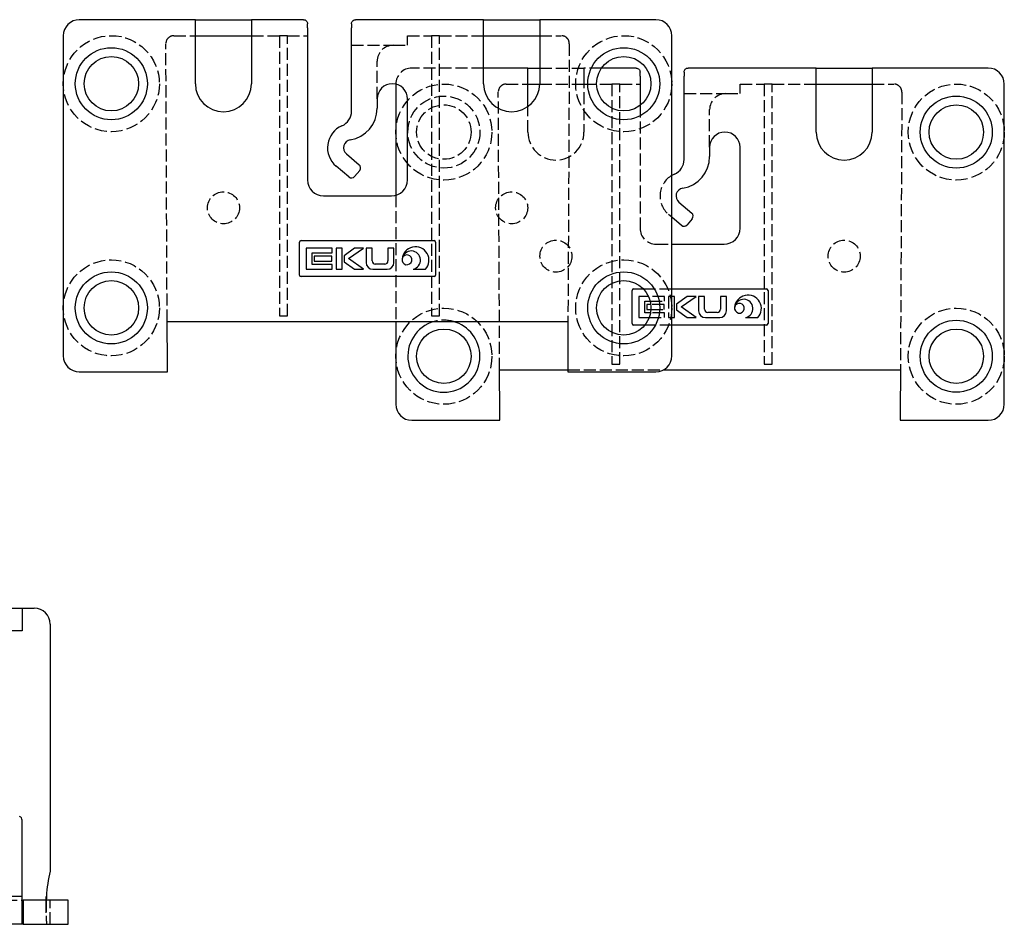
# Model space of a CAD drawing. Header units: millimetres. Extents: x -168 to 186, y -85 to 278.
# Tile 12 of 44: x -85 to 38, y -85 to 28. Entities that reach past the tile are written whole.
import ezdxf

# ---------------------------------------------------------------- set-up
doc = ezdxf.new("R2010")
doc.units = ezdxf.units.MM
doc.header["$LTSCALE"] = 10
doc.linetypes.add('ALLCAD_Strich', pattern=[0.2, 0.15, -0.05])
doc.layers.add('BESCH_KONT_sich_schn_grun_2d', color=10, linetype='Continuous')

msp = doc.modelspace()

# ---------------------------------------------------------------- linework, layer by layer
at = {"layer": 'BESCH_KONT_sich_schn_grun_2d', "linetype": 'Continuous'}
for p, q in [((-63.03, 28.04), (-77.53, 28.04)), ((-63.03, 28.04), (-56.03, 28.04)), ((-63.03, 27.04), (-63.03, 28.04)), ((-56.03, 28.04), (-56.03, 27.04)), ((-49.53, 28.04), (-56.03, 28.04)), ((-49.03, 27.04), (-49.03, 27.54)), ((-43.53, 27.54), (-43.53, 27.04)), ((-27.03, 28.04), (-43.03, 28.04)), ((-27.03, 27.04), (-27.03, 28.04)), ((-27.03, 28.04), (-20.03, 28.04)), ((-20.03, 28.04), (-20.03, 27.04)), ((-5.53, 28.04), (-20.03, 28.04)), ((-79.53, 26.04), (-79.53, -13.96)), ((-63.03, 20.04), (-63.03, 27.04)), ((-63.03, 26.04), (-56.03, 26.04)), ((-56.03, 27.04), (-56.03, 20.04)), ((-49.03, 27.04), (-49.03, 8.04)), ((-43.53, 16.62), (-43.53, 27.04)), ((-27.03, 20.04), (-27.03, 27.04)), ((-27.03, 26.04), (-20.03, 26.04)), ((-20.03, 27.04), (-20.03, 20.04)), ((-3.53, -13.96), (-3.53, 26.04)), ((-21.5, 22), (-27.03, 22)), ((-21.5, 22), (-20.03, 22)), ((-21.5, 21), (-21.5, 22)), ((-21.5, 17.19), (-21.5, 21)), ((-8, 22), (-12.31, 22)), ((-7.5, 21), (-7.5, 21.5)), ((-7.5, 21), (-7.5, 17.31)), ((-2, 21.5), (-2, 21)), ((-2, 10.58), (-2, 21)), ((14.5, 22), (-1.5, 22)), ((14.5, 21), (14.5, 22)), ((14.5, 22), (21.5, 22)), ((14.5, 14), (14.5, 21)), ((21.5, 22), (21.5, 21)), ((36, 22), (21.5, 22)), ((21.5, 21), (21.5, 14)), ((-38, 19.99), (-38, 6.11)), ((-21.5, 20), (-20.03, 20)), ((14.5, 20), (21.5, 20)), ((38, -20), (38, 20)), ((-40.33, 18.14), (-40.33, 16.97)), ((-36.53, 8.04), (-36.53, 18.14)), ((-44.17, 11.27), (-42.56, 9.92)), ((1.2, 12.1), (1.2, 10.94)), ((5, 2), (5, 12.1)), ((-43.85, 8.39), (-45.46, 9.74)), ((-42.5, 9.22), (-43.15, 8.45)), ((-47.03, 6.04), (-38.53, 6.04)), ((-2.64, 5.23), (-1.04, 3.89)), ((-2.32, 2.35), (-3.53, 3.37)), ((-0.97, 3.18), (-1.62, 2.42)), ((-50.03, -3.86), (-50.03, 0.24)), ((-49.83, 0.44), (-33.23, 0.44)), ((-33.03, 0.24), (-33.03, -3.86)), ((-3.53, 0), (3, 0)), ((-45.96, -0.49), (-49.18, -0.49)), ((-49.18, -0.49), (-49.18, -3.14)), ((-48.43, -1.09), (-45.96, -1.09)), ((-48.43, -2.54), (-48.43, -1.09)), ((-45.96, -1.09), (-45.96, -0.49)), ((-44.71, -0.49), (-45.46, -0.49)), ((-45.46, -0.49), (-45.46, -3.14)), ((-44.71, -3.14), (-44.71, -0.49)), ((-43.16, -0.49), (-44.46, -1.44)), ((-43.91, -1.81), (-42.02, -0.49)), ((-42.02, -0.49), (-43.16, -0.49)), ((-41.71, -0.49), (-41.71, -2.3)), ((-40.96, -0.49), (-41.71, -0.49)), ((-40.96, -2.09), (-40.96, -0.49)), ((-38.99, -0.49), (-38.99, -2.09)), ((-38.24, -0.49), (-38.99, -0.49)), ((-38.24, -2.3), (-38.24, -0.49)), ((-46.01, -1.51), (-48.18, -1.51)), ((-48.18, -1.51), (-48.18, -2.11)), ((-48.18, -2.11), (-46.01, -2.11)), ((-46.01, -2.11), (-46.01, -1.51)), ((-44.46, -1.44), (-44.46, -2.19)), ((-44.46, -2.19), (-43.16, -3.14)), ((-42.02, -3.14), (-43.91, -1.81)), ((-49.18, -3.14), (-45.96, -3.14)), ((-45.96, -2.54), (-48.43, -2.54)), ((-45.96, -3.14), (-45.96, -2.54)), ((-45.46, -3.14), (-44.71, -3.14)), ((-43.16, -3.14), (-42.02, -3.14)), ((-40.87, -3.14), (-39.08, -3.14)), ((-39.38, -2.49), (-40.56, -2.49)), ((-35.84, -3.14), (-34.3, -3.14)), ((-33.23, -4.06), (-49.83, -4.06)), ((-8.5, -9.9), (-8.5, -5.8)), ((-8.3, -5.6), (-7.08, -5.6)), ((-3.53, -5.6), (8.3, -5.6)), ((8.5, -5.8), (8.5, -9.9)), ((-6.45, -6.52), (-7.65, -6.52)), ((-7.65, -6.52), (-7.65, -9.18)), ((-6.9, -7.12), (-6.23, -7.12)), ((-6.9, -8.57), (-6.9, -7.12)), ((-3.18, -6.52), (-3.53, -6.52)), ((-3.18, -9.18), (-3.18, -6.52)), ((-1.63, -6.52), (-2.93, -7.48)), ((-2.38, -7.85), (-0.49, -6.52)), ((-0.49, -6.52), (-1.63, -6.52)), ((-0.18, -6.52), (-0.18, -8.34)), ((0.57, -6.52), (-0.18, -6.52)), ((0.57, -8.13), (0.57, -6.52)), ((2.54, -6.52), (2.54, -8.13)), ((3.29, -6.52), (2.54, -6.52)), ((3.29, -8.34), (3.29, -6.52)), ((-6.18, -8.57), (-6.9, -8.57)), ((-6.15, -7.55), (-6.65, -7.55)), ((-6.65, -7.55), (-6.65, -8.15)), ((-6.65, -8.15), (-6.13, -8.15)), ((-2.93, -7.48), (-2.93, -8.22)), ((-2.93, -8.22), (-1.63, -9.18)), ((-0.49, -9.18), (-2.38, -7.85)), ((2.14, -8.52), (0.97, -8.52)), ((-66.56, -9.66), (-16.5, -9.66)), ((-66.53, -14.96), (-66.56, -9.66)), ((-38, -9.66), (-38, -20)), ((-16.5, -9.66), (-16.52, -14.96)), ((-7.65, -9.18), (-6.35, -9.18)), ((-3.53, -9.18), (-3.18, -9.18)), ((-1.63, -9.18), (-0.49, -9.18)), ((0.66, -9.18), (2.45, -9.18)), ((5.69, -9.18), (7.23, -9.18)), ((-6.89, -10.1), (-8.3, -10.1)), ((8.3, -10.1), (-3.53, -10.1)), ((-77.53, -15.96), (-66.53, -15.96)), ((-66.53, -15.96), (-66.53, -14.96)), ((-25.03, -15.7), (-16.53, -15.7)), ((-25, -21), (-25.03, -15.7)), ((-16.52, -14.96), (-16.53, -15.96)), ((-16.53, -15.96), (-5.53, -15.96)), ((-4.54, -15.7), (25.03, -15.7)), ((25.03, -15.7), (25, -21)), ((-36, -22), (-25, -22)), ((-25, -22), (-25, -21)), ((25, -21), (25, -22)), ((25, -22), (36, -22)), ((-91.67, -45.46), (-84.67, -45.46)), ((-84.67, -45.46), (-84.67, -48.32)), ((-84.67, -45.46), (-83.17, -45.46)), ((-81.17, -47.46), (-81.17, -78.31)), ((-84.67, -48.32), (-91.67, -48.32)), ((-84.67, -81.46), (-84.67, -71.96)), ((-86.87, -81.46), (-84.67, -81.46)), ((-84.67, -84.79), (-84.67, -81.46)), ((-83.67, -81.96), (-84.53, -81.96)), ((-84.53, -81.96), (-84.53, -83.04)), ((-80.92, -81.96), (-83.67, -81.96)), ((-78.92, -81.96), (-80.92, -81.96)), ((-78.92, -84.96), (-78.92, -81.96)), ((-84.53, -83.04), (-84.53, -84.96)), ((-84.53, -84.96), (-94.8, -84.96)), ((-84.53, -84.96), (-83.67, -84.96)), ((-83.67, -84.96), (-80.92, -84.96)), ((-80.92, -84.96), (-78.92, -84.96))]:
    msp.add_line(p, q, dxfattribs=at)
at = {"layer": 'BESCH_KONT_sich_schn_grun_2d', "linetype": 'ALLCAD_Strich'}
for p, q in [((-65.72, 26.04), (-63.03, 26.04)), ((-56.03, 26.04), (-52.53, 26.04)), ((-51.53, 26.04), (-52.53, 26.04)), ((-52.53, 26.04), (-52.53, -8.96)), ((-51.53, 26.04), (-49.03, 26.04)), ((-51.53, -8.96), (-51.53, 26.04)), ((-36.53, 24.84), (-36.53, 26.04)), ((-36.53, 26.04), (-33.53, 26.04)), ((-32.53, 26.04), (-33.53, 26.04)), ((-33.53, 26.04), (-33.53, -8.96)), ((-32.53, 26.04), (-27.03, 26.04)), ((-32.53, -8.96), (-32.53, 26.04)), ((-20.03, 26.04), (-17.33, 26.04)), ((-66.56, -9.66), (-66.72, 25.03)), ((-43.53, 24.84), (-38.33, 24.84)), ((-38.33, 24.84), (-36.53, 24.84)), ((-16.33, 25.03), (-16.5, -9.66)), ((-40.33, 18.14), (-40.33, 22.84)), ((-27.03, 22), (-36, 22)), ((-20.03, 22), (-14.5, 22)), ((-14.5, 22), (-14.5, 21)), ((-12.31, 22), (-14.5, 22)), ((-14.5, 21), (-14.5, 14)), ((-38, 20), (-38, 19.99)), ((-24.2, 20), (-21.5, 20)), ((-20.03, 20), (-14.5, 20)), ((-14.5, 20), (-11, 20)), ((-10, 20), (-11, 20)), ((-11, 20), (-11, -15)), ((-10, 20), (-7.5, 20)), ((-10, -15), (-10, 20)), ((5, 18.8), (5, 20)), ((5, 20), (8, 20)), ((9, 20), (8, 20)), ((8, 20), (8, -15)), ((9, 20), (14.5, 20)), ((9, -15), (9, 20)), ((21.5, 20), (24.2, 20)), ((-25.03, -15.7), (-25.2, 19)), ((-2, 18.8), (3.2, 18.8)), ((3.2, 18.8), (5, 18.8)), ((25.2, 19), (25.03, -15.7)), ((-7.5, 17.31), (-7.5, 2)), ((-21.5, 14), (-21.5, 17.19)), ((1.2, 12.1), (1.2, 16.8)), ((-38, 6.11), (-38, -9.66)), ((-3.53, 3.37), (-3.93, 3.7)), ((-5.5, 0), (-3.53, 0)), ((-7.08, -5.6), (-3.53, -5.6)), ((-4.43, -6.52), (-6.45, -6.52)), ((-6.23, -7.12), (-4.43, -7.12)), ((-4.43, -7.12), (-4.43, -6.52)), ((-3.53, -6.52), (-3.93, -6.52)), ((-3.93, -6.52), (-3.93, -9.18)), ((-4.43, -8.57), (-6.18, -8.57)), ((-4.48, -7.55), (-6.15, -7.55)), ((-6.13, -8.15), (-4.48, -8.15)), ((-4.48, -8.15), (-4.48, -7.55)), ((-4.43, -9.18), (-4.43, -8.57)), ((-52.53, -8.96), (-51.53, -8.96)), ((-33.53, -8.96), (-32.53, -8.96)), ((-6.35, -9.18), (-4.43, -9.18)), ((-3.93, -9.18), (-3.53, -9.18)), ((-3.53, -10.1), (-6.89, -10.1)), ((-16.53, -15.7), (-4.54, -15.7)), ((-11, -15), (-10, -15)), ((8, -15), (9, -15)), ((-94.8, -81.96), (-84.53, -81.96)), ((-81.67, -83.52), (-81.67, -81.76)), ((-81.17, -84.96), (-81.17, -81.96))]:
    msp.add_line(p, q, dxfattribs=at)
for centre, radius in [((-73.53, 20.04), 6), ((-9.53, 20.04), 6), ((-32, 14), 6), ((32, 14), 6), ((-32, 14), 4.5), ((-32, 14), 3.4), ((-59.53, 4.54), 2), ((-23.53, 4.54), 2), ((-18, -1.5), 2), ((18, -1.5), 2), ((-73.53, -7.96), 6), ((-9.53, -7.96), 6), ((-32, -14), 6), ((32, -14), 6)]:
    msp.add_circle(centre, radius, dxfattribs=at)
at = {"layer": 'BESCH_KONT_sich_schn_grun_2d', "linetype": 'Continuous'}
for centre, radius in [((-73.53, 20.04), 4.5), ((-73.53, 20.04), 3.4), ((-9.53, 20.04), 4.5), ((-9.53, 20.04), 3.4), ((32, 14), 4.5), ((32, 14), 3.4), ((-73.53, -7.96), 4.5), ((-9.53, -7.96), 4.5), ((-73.53, -7.96), 3.4), ((-9.53, -7.96), 3.4), ((32, -14), 4.5), ((-32, -14), 3.4), ((32, -14), 3.4)]:
    msp.add_circle(centre, radius, dxfattribs=at)
for centre, radius, start, end in [((-77.53, 26.04), 2, 90, 180), ((-5.53, 26.04), 2, 0, 90), ((36, 20), 2, 0, 90), ((-59.53, 20.04), 3.5, 180, 0), ((-38.43, 18.14), 1.9, 0, 180), ((-23.53, 20.04), 3.5, 180, 0), ((-45.53, 16.62), 2, 293.5782, 0), ((-44.33, 16.97), 4, 279.2069, 0), ((-43.53, 12.04), 3, 113.5782, 230), ((3.1, 12.1), 1.9, 0, 180), ((18, 14), 3.5, 180, 0), ((-43.53, 12.04), 1, 99.2069, 230), ((-42.89, 9.54), 0.5, 320, 50), ((-4, 10.58), 2, 293.5782, 0), ((-2.8, 10.94), 4, 279.2069, 0), ((-2, 6), 3, 113.5782, 120.6283), ((-47.03, 8.04), 2, 180, 270), ((-43.53, 8.78), 0.5, 230, 320), ((-38.53, 8.04), 2, 270, 0), ((-2, 6), 1, 99.2069, 230), ((-1.36, 3.5), 0.5, 320, 50), ((-2, 2.74), 0.5, 230, 320), ((3, 2), 2, 270, 0), ((-49.83, 0.24), 0.2, 90, 180), ((-33.23, 0.24), 0.2, 0, 90), ((-35.54, -2.01), 1.68, 317.7822, 174.6181), ((-36.07, -2), 1.15, 281.4179, 170.7857), ((-40.87, -2.3), 0.839, 180, 270), ((-40.56, -2.09), 0.397, 180, 270), ((-39.38, -2.09), 0.397, 270, 0), ((-39.08, -2.3), 0.839, 270, 0), ((-36.61, -1.96), 0.615, 169.72, 166.8123), ((-49.83, -3.86), 0.2, 180, 270), ((-33.23, -3.86), 0.2, 270, 0), ((-8.3, -5.8), 0.2, 90, 180), ((8.3, -5.8), 0.2, 0, 90), ((5.98, -8.05), 1.68, 317.7822, 174.6181), ((5.46, -8.04), 1.15, 281.4179, 170.7857), ((0.66, -8.34), 0.839, 180, 270), ((0.97, -8.13), 0.397, 180, 270), ((2.14, -8.13), 0.397, 270, 0), ((2.45, -8.34), 0.839, 270, 0), ((4.92, -8), 0.615, 169.72, 166.8123), ((-32, -14), 4.5, 105.3928, 0), ((-32, -14), 4.5, 0, 74.6072), ((-8.3, -9.9), 0.2, 180, 270), ((8.3, -9.9), 0.2, 270, 0), ((-77.53, -13.96), 2, 180, 270), ((-5.53, -13.96), 2, 270, 0), ((-36, -20), 2, 180, 270), ((36, -20), 2, 270, 0), ((-83.17, -47.46), 2, 0, 90), ((-85.17, -71.96), 0.5, 0, 67.8039), ((-64.17, -82.46), 17.5, 166.2709, 176.7242)]:
    msp.add_arc(centre, radius, start, end, dxfattribs=at)
at = {"layer": 'BESCH_KONT_sich_schn_grun_2d', "linetype": 'ALLCAD_Strich'}
for centre, radius, start, end in [((-65.72, 25.04), 1, 90, 180.2728), ((-17.33, 25.04), 1, 359.7272, 90), ((-38.33, 22.84), 2, 90, 180), ((-36, 20), 2, 90, 180), ((-24.2, 19), 1, 90, 180.2728), ((24.2, 19), 1, 359.7272, 90), ((3.2, 16.8), 2, 90, 180), ((-18, 14), 3.5, 180, 0), ((-2, 6), 3, 120.6283, 230), ((-5.5, 2), 2, 180, 270), ((-32, -14), 4.5, 74.6072, 105.3928)]:
    msp.add_arc(centre, radius, start, end, dxfattribs=at)
at = {"layer": 'BESCH_KONT_sich_schn_grun_2d', "linetype": 'Continuous'}
for points, knots in [([(-49.53, 28.04), (-49.46, 28.04), (-49.39, 28.03), (-49.26, 27.97), (-49.2, 27.92), (-49.12, 27.83), (-49.09, 27.78), (-49.04, 27.67), (-49.03, 27.6), (-49.03, 27.54)], [0, 0, 0, 0, 0.0332644, 0.0332644, 0.0665288, 0.0665288, 0.0891992, 0.0891992, 0.1118695, 0.1118695, 0.1118695, 0.1118695]), ([(-43.53, 27.54), (-43.53, 27.61), (-43.51, 27.68), (-43.46, 27.8), (-43.42, 27.85), (-43.29, 27.99), (-43.15, 28.04), (-43.03, 28.04)], [0.2672227, 0.2672227, 0.2672227, 0.2672227, 0.2923037, 0.2923037, 0.3173848, 0.3173848, 0.3791307, 0.3791307, 0.3791307, 0.3791307]), ([(-8, 22), (-7.94, 22), (-7.87, 21.99), (-7.73, 21.93), (-7.67, 21.89), (-7.59, 21.79), (-7.56, 21.74), (-7.51, 21.63), (-7.5, 21.57), (-7.5, 21.5)], [0, 0, 0, 0, 0.0332644, 0.0332644, 0.0665288, 0.0665288, 0.0891992, 0.0891992, 0.1118695, 0.1118695, 0.1118695, 0.1118695]), ([(-2, 21.5), (-2, 21.57), (-1.98, 21.64), (-1.93, 21.76), (-1.89, 21.81), (-1.76, 21.95), (-1.62, 22), (-1.5, 22)], [0.2672227, 0.2672227, 0.2672227, 0.2672227, 0.2923037, 0.2923037, 0.3173848, 0.3173848, 0.3791307, 0.3791307, 0.3791307, 0.3791307]), ([(-84.67, -81.94), (-84.67, -81.94), (-84.66, -81.94), (-84.66, -81.94), (-84.66, -81.94), (-84.66, -81.94), (-84.66, -81.94), (-84.66, -81.95), (-84.66, -81.95), (-84.66, -81.95), (-84.66, -81.95), (-84.66, -81.95), (-84.65, -81.95), (-84.65, -81.95), (-84.65, -81.95), (-84.65, -81.95), (-84.65, -81.95), (-84.64, -81.95), (-84.64, -81.95), (-84.64, -81.95), (-84.64, -81.96), (-84.63, -81.96), (-84.63, -81.96), (-84.63, -81.96), (-84.62, -81.96), (-84.62, -81.96), (-84.62, -81.96), (-84.61, -81.96), (-84.61, -81.96), (-84.6, -81.96), (-84.6, -81.96), (-84.6, -81.96), (-84.59, -81.96), (-84.59, -81.96), (-84.58, -81.96), (-84.58, -81.96), (-84.57, -81.96), (-84.57, -81.96), (-84.56, -81.96), (-84.56, -81.96), (-84.55, -81.96), (-84.55, -81.96), (-84.54, -81.96), (-84.54, -81.96), (-84.53, -81.96), (-84.53, -81.96)], [0, 0, 0, 0, 0.00103676, 0.00103676, 0.00103676, 0.00193389, 0.00193389, 0.00193389, 0.00274016, 0.00274016, 0.00274016, 0.00350216, 0.00350216, 0.00350216, 0.0042906, 0.0042906, 0.0042906, 0.00511376, 0.00511376, 0.00511376, 0.00597758, 0.00597758, 0.00597758, 0.00688657, 0.00688657, 0.00688657, 0.00784545, 0.00784545, 0.00784545, 0.00886623, 0.00886623, 0.00886623, 0.00996702, 0.00996702, 0.00996702, 0.01117728, 0.01117728, 0.01117728, 0.01255079, 0.01255079, 0.01255079, 0.01420759, 0.01420759, 0.01420759, 0.01523865, 0.01523865, 0.01523865, 0.01523865]), ([(-81.6, -81.96), (-81.6, -81.96), (-81.61, -81.96), (-81.61, -81.96), (-81.61, -81.96), (-81.61, -81.96), (-81.61, -81.96), (-81.62, -81.96), (-81.62, -81.96), (-81.62, -81.96), (-81.62, -81.95), (-81.62, -81.95), (-81.63, -81.95), (-81.63, -81.95), (-81.63, -81.95), (-81.63, -81.94), (-81.63, -81.94), (-81.64, -81.94), (-81.64, -81.94), (-81.64, -81.93), (-81.64, -81.93), (-81.64, -81.93), (-81.64, -81.92), (-81.64, -81.92), (-81.65, -81.92), (-81.65, -81.91), (-81.65, -81.91), (-81.65, -81.9), (-81.65, -81.9), (-81.65, -81.9), (-81.65, -81.89), (-81.65, -81.89), (-81.66, -81.88), (-81.66, -81.88), (-81.66, -81.87), (-81.66, -81.87), (-81.66, -81.86), (-81.66, -81.85), (-81.66, -81.85), (-81.66, -81.84), (-81.66, -81.84), (-81.66, -81.83), (-81.66, -81.83), (-81.66, -81.82), (-81.66, -81.81), (-81.66, -81.81), (-81.66, -81.8), (-81.66, -81.79), (-81.66, -81.79), (-81.67, -81.78), (-81.67, -81.77), (-81.67, -81.76), (-81.67, -81.76), (-81.67, -81.75), (-81.67, -81.74), (-81.67, -81.74), (-81.67, -81.73), (-81.66, -81.72), (-81.66, -81.71), (-81.66, -81.7), (-81.66, -81.7), (-81.66, -81.69), (-81.66, -81.68), (-81.66, -81.67), (-81.66, -81.66), (-81.66, -81.66), (-81.66, -81.65), (-81.66, -81.64), (-81.66, -81.63), (-81.66, -81.62), (-81.66, -81.61), (-81.66, -81.6), (-81.66, -81.6), (-81.65, -81.59), (-81.65, -81.58), (-81.65, -81.57), (-81.65, -81.56), (-81.65, -81.55), (-81.65, -81.54), (-81.65, -81.53), (-81.65, -81.53), (-81.65, -81.52), (-81.64, -81.51), (-81.64, -81.5), (-81.64, -81.49), (-81.64, -81.48), (-81.64, -81.47), (-81.64, -81.46)], [0, 0, 0, 0, 0.00279635, 0.00279635, 0.00279635, 0.00559677, 0.00559677, 0.00559677, 0.00839756, 0.00839756, 0.00839756, 0.01119501, 0.01119501, 0.01119501, 0.01398547, 0.01398547, 0.01398547, 0.01676537, 0.01676537, 0.01676537, 0.01953129, 0.01953129, 0.01953129, 0.02228598, 0.02228598, 0.02228598, 0.02504158, 0.02504158, 0.02504158, 0.02779676, 0.02779676, 0.02779676, 0.03054953, 0.03054953, 0.03054953, 0.03329794, 0.03329794, 0.03329794, 0.03604004, 0.03604004, 0.03604004, 0.03877395, 0.03877395, 0.03877395, 0.04150268, 0.04150268, 0.04150268, 0.04423621, 0.04423621, 0.04423621, 0.04697315, 0.04697315, 0.04697315, 0.04971162, 0.04971162, 0.04971162, 0.0524497, 0.0524497, 0.0524497, 0.05518545, 0.05518545, 0.05518545, 0.057917, 0.057917, 0.057917, 0.06064727, 0.06064727, 0.06064727, 0.06338293, 0.06338293, 0.06338293, 0.0661222, 0.0661222, 0.0661222, 0.06886315, 0.06886315, 0.06886315, 0.07160932, 0.07160932, 0.07160932, 0.07436428, 0.07436428, 0.07436428, 0.07712298, 0.07712298, 0.07712298, 0.07988027, 0.07988027, 0.07988027, 0.07988027]), ([(-84.53, -84.96), (-84.53, -84.96), (-84.54, -84.96), (-84.54, -84.96), (-84.54, -84.96), (-84.55, -84.96), (-84.55, -84.96), (-84.55, -84.96), (-84.55, -84.96), (-84.56, -84.96), (-84.56, -84.96), (-84.56, -84.96), (-84.56, -84.96), (-84.57, -84.96), (-84.57, -84.96), (-84.57, -84.96), (-84.58, -84.96), (-84.58, -84.96), (-84.58, -84.96), (-84.58, -84.95), (-84.58, -84.95), (-84.59, -84.95), (-84.59, -84.95), (-84.59, -84.95), (-84.59, -84.95), (-84.6, -84.95), (-84.6, -84.95), (-84.6, -84.95), (-84.6, -84.95), (-84.6, -84.94), (-84.61, -84.94), (-84.61, -84.94), (-84.61, -84.94), (-84.61, -84.94), (-84.61, -84.94), (-84.62, -84.94), (-84.62, -84.94), (-84.62, -84.93), (-84.62, -84.93), (-84.62, -84.93), (-84.63, -84.93), (-84.63, -84.93), (-84.63, -84.92), (-84.63, -84.92), (-84.63, -84.92), (-84.63, -84.92), (-84.63, -84.92), (-84.64, -84.92), (-84.64, -84.91), (-84.64, -84.91), (-84.64, -84.91), (-84.64, -84.91), (-84.64, -84.9), (-84.64, -84.9), (-84.65, -84.9), (-84.65, -84.9), (-84.65, -84.89), (-84.65, -84.89), (-84.65, -84.89), (-84.65, -84.89), (-84.65, -84.88), (-84.65, -84.88), (-84.65, -84.88), (-84.65, -84.87), (-84.66, -84.87), (-84.66, -84.87), (-84.66, -84.87), (-84.66, -84.86), (-84.66, -84.86), (-84.66, -84.86), (-84.66, -84.85), (-84.66, -84.85), (-84.66, -84.85), (-84.66, -84.84), (-84.66, -84.84), (-84.66, -84.84), (-84.66, -84.83), (-84.66, -84.83), (-84.66, -84.83), (-84.66, -84.82), (-84.66, -84.82), (-84.66, -84.81), (-84.66, -84.81), (-84.66, -84.81), (-84.66, -84.8), (-84.67, -84.8), (-84.67, -84.79), (-84.67, -84.79)], [0, 0, 0, 0, 0.00325009, 0.00325009, 0.00325009, 0.00607081, 0.00607081, 0.00607081, 0.0086122, 0.0086122, 0.0086122, 0.01095386, 0.01095386, 0.01095386, 0.01314393, 0.01314393, 0.01314393, 0.01521412, 0.01521412, 0.01521412, 0.01718657, 0.01718657, 0.01718657, 0.01907749, 0.01907749, 0.01907749, 0.02089909, 0.02089909, 0.02089909, 0.02266087, 0.02266087, 0.02266087, 0.02437038, 0.02437038, 0.02437038, 0.0260337, 0.0260337, 0.0260337, 0.02765585, 0.02765585, 0.02765585, 0.02924099, 0.02924099, 0.02924099, 0.03059257, 0.03059257, 0.03059257, 0.0323364, 0.0323364, 0.0323364, 0.03388515, 0.03388515, 0.03388515, 0.03543874, 0.03543874, 0.03543874, 0.03699674, 0.03699674, 0.03699674, 0.03855871, 0.03855871, 0.03855871, 0.04012422, 0.04012422, 0.04012422, 0.04169285, 0.04169285, 0.04169285, 0.0432642, 0.0432642, 0.0432642, 0.04483786, 0.04483786, 0.04483786, 0.04641345, 0.04641345, 0.04641345, 0.0479906, 0.0479906, 0.0479906, 0.04956895, 0.04956895, 0.04956895, 0.05114816, 0.05114816, 0.05114816, 0.05272791, 0.05272791, 0.05272791, 0.05272791])]:
    msp.add_open_spline(points, degree=3, knots=knots, dxfattribs=at)
at = {"layer": 'BESCH_KONT_sich_schn_grun_2d', "linetype": 'ALLCAD_Strich'}
msp.add_open_spline([(-81.65, -81.91), (-81.65, -81.99), (-81.65, -82.07), (-81.66, -82.38), (-81.66, -82.6), (-81.67, -83.23), (-81.67, -83.61), (-81.66, -84.26), (-81.65, -84.51), (-81.64, -84.78), (-81.63, -84.85), (-81.62, -84.94), (-81.61, -84.96), (-81.6, -84.96)], degree=3, knots=[0.0453417, 0.0453417, 0.0453417, 0.0453417, 0.0693522, 0.0693522, 0.138715, 0.138715, 0.2753338, 0.2753338, 0.4119372, 0.4119372, 0.481467, 0.481467, 0.5509799, 0.5509799, 0.5509799, 0.5509799], dxfattribs=at)
at = {"layer": 'BESCH_KONT_sich_schn_grun_2d', "linetype": 'Continuous'}
msp.add_open_spline([(-81.64, -81.46), (-81.64, -81.61), (-81.64, -81.76), (-81.65, -81.91)], degree=3, dxfattribs=at)

doc.saveas('drawing.dxf')
